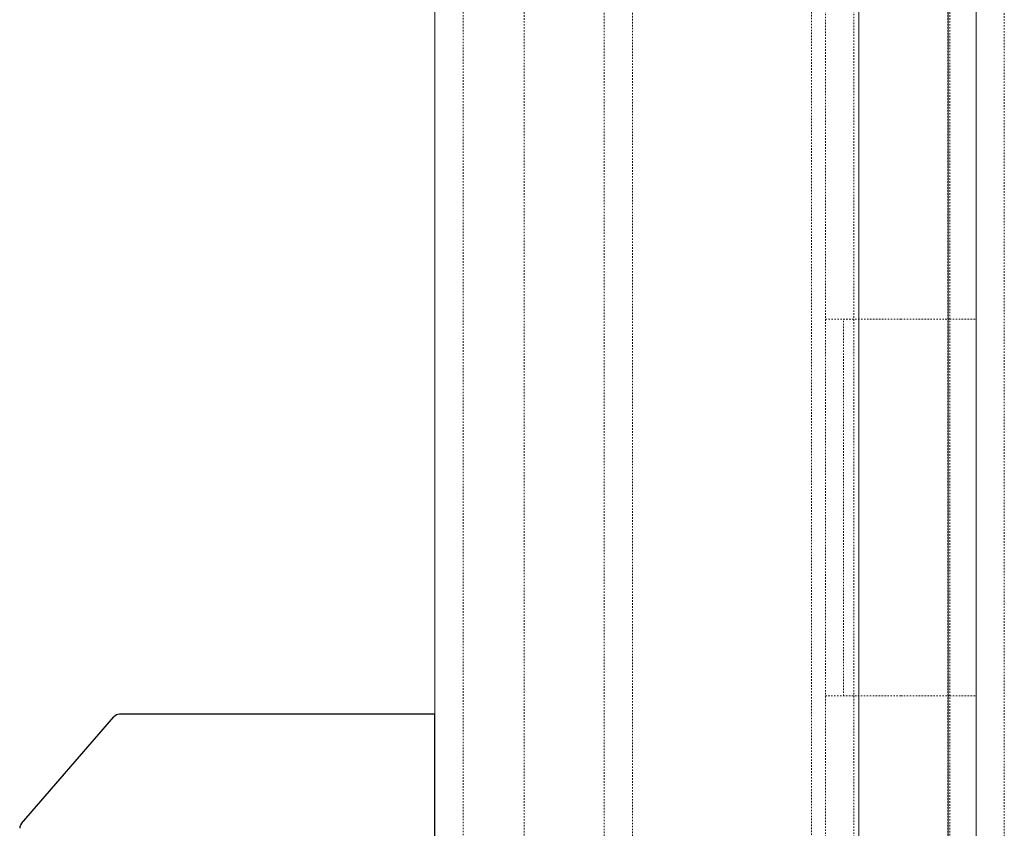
# Model space of a CAD drawing. Header units: inches. Extents: x 2954 to 6480, y 249 to 2776.
# Tile 102 of 105: x 5958 to 6024, y 2198 to 2253. Entities that reach past the tile are written whole.
import ezdxf

# ---------------------------------------------------------------- set-up
doc = ezdxf.new("R2010")
doc.units = ezdxf.units.IN
doc.header["$MEASUREMENT"] = 0
doc.linetypes.add('HIDDEN', pattern=[0.2, 0.1, -0.1])
doc.layers.add('HANDLE_ROTARY', color=7, linetype='Continuous')

# ---------------------------------------------------------------- blocks, each defined once
blk = doc.blocks.new('handle side')
for p, q in [((4426.354, 21489.575), (4432.583, 21496.761)), ((4454.237, 21496.931), (4432.963, 21496.931)), ((4454.237, 21406.912), (4454.237, 21496.931))]:
    blk.add_line(p, q)
for points in [[(4432.963, 21496.931), (4432.817, 21496.931), (4432.679, 21496.87), (4432.583, 21496.761)], [(4426.354, 21489.575), (4426.275, 21489.483), (4426.232, 21489.365), (4426.232, 21489.245)]]:
    blk.add_open_spline(points, degree=3)

msp = doc.modelspace()

# ---------------------------------------------------------------- linework, layer by layer
at = {"color": 7, "linetype": 'Continuous', "lineweight": 15}
for p, q in [((6022.324, 807.545), (6022.324, 2577.906)), ((6014.4, 921.901), (6014.4, 2552.723)), ((5985.825, 923.425), (5985.825, 2551.199)), ((6020.427, 2125.17), (6020.427, 2334.72))]:
    msp.add_line(p, q, dxfattribs=at)
at = {"color": 7, "linetype": 'HIDDEN', "lineweight": 0}
for p, q in [((6024.222, 807.545), (6024.222, 2577.906)), ((5987.722, 923.425), (5987.722, 2551.199)), ((5997.247, 2531.062), (5997.247, 943.562)), ((5999.144, 2531.062), (5999.144, 943.562)), ((6011.225, 959.437), (6011.225, 2515.187)), ((5991.844, 962.612), (5991.844, 2512.012)), ((6020.546, 962.612), (6020.546, 2512.012)), ((6012.164, 2258.012), (6012.164, 2232.612)), ((6014.069, 2258.012), (6014.069, 2232.612)), ((6020.419, 2232.612), (6020.419, 2258.012)), ((6012.164, 2232.612), (6017.244, 2232.612)), ((6012.164, 2232.612), (6012.164, 2207.212)), ((6013.384, 2207.212), (6013.384, 2232.612)), ((6014.069, 2232.612), (6014.069, 2207.212)), ((6017.244, 2232.612), (6020.546, 2232.612)), ((6020.419, 2207.212), (6020.419, 2232.612)), ((6020.546, 2232.612), (6022.324, 2232.612)), ((6012.164, 2207.212), (6012.164, 2181.812)), ((6017.244, 2207.212), (6012.164, 2207.212)), ((6014.069, 2207.212), (6014.069, 2181.812)), ((6020.546, 2207.212), (6017.244, 2207.212)), ((6020.419, 2181.812), (6020.419, 2207.212)), ((6020.546, 2207.212), (6022.324, 2207.212))]:
    msp.add_line(p, q, dxfattribs=at)

# ---------------------------------------------------------------- block references
at = {"layer": 'HANDLE_ROTARY'}
msp.add_blockref('handle side', (1531.587, -19290.957), dxfattribs=at)

doc.saveas('drawing.dxf')
